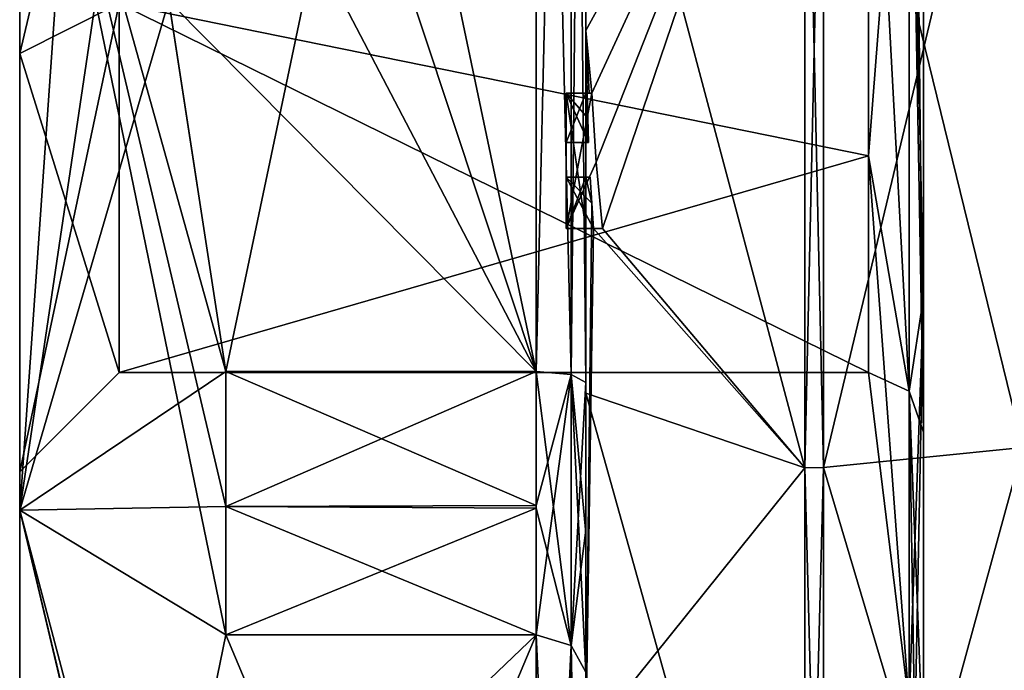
# Model space of a CAD drawing. Extents: x -23 to 700, y -1800 to 0.
# Tile 9 of 196: x -10.1 to -0.19, y -1782.45 to -1775.9. Entities that reach past the tile are written whole.
import ezdxf

# ---------------------------------------------------------------- set-up
doc = ezdxf.new("R2010")
doc.units = 0
doc.header["$LTSCALE"] = 21.316181
for name, color, linetype in [('1633', 7, 'CONTINUOUS'), ('1634', 7, 'CONTINUOUS'), ('1635', 7, 'CONTINUOUS'), ('1636', 7, 'CONTINUOUS'), ('1637', 7, 'CONTINUOUS'), ('1640', 7, 'CONTINUOUS'), ('1645', 7, 'CONTINUOUS'), ('1646', 7, 'CONTINUOUS'), ('1647', 7, 'CONTINUOUS'), ('1648', 7, 'CONTINUOUS'), ('1650', 7, 'CONTINUOUS'), ('1653', 7, 'CONTINUOUS'), ('1654', 7, 'CONTINUOUS'), ('1655', 7, 'CONTINUOUS'), ('1657', 7, 'CONTINUOUS'), ('1658', 7, 'CONTINUOUS'), ('1659', 7, 'CONTINUOUS'), ('1660', 7, 'CONTINUOUS'), ('1691', 7, 'CONTINUOUS'), ('1692', 7, 'CONTINUOUS'), ('1718', 7, 'CONTINUOUS'), ('1721', 7, 'CONTINUOUS'), ('1722', 7, 'CONTINUOUS'), ('1723', 7, 'CONTINUOUS'), ('1724', 7, 'CONTINUOUS'), ('1725', 7, 'CONTINUOUS'), ('1733', 7, 'CONTINUOUS'), ('1734', 7, 'CONTINUOUS'), ('1735', 7, 'CONTINUOUS'), ('1736', 7, 'CONTINUOUS'), ('1737', 7, 'CONTINUOUS'), ('1738', 7, 'CONTINUOUS'), ('1739', 7, 'CONTINUOUS'), ('1740', 7, 'CONTINUOUS'), ('1741', 7, 'CONTINUOUS'), ('1742', 7, 'CONTINUOUS'), ('1743', 7, 'CONTINUOUS'), ('1814', 7, 'CONTINUOUS'), ('1817', 7, 'CONTINUOUS'), ('1819', 7, 'CONTINUOUS'), ('1822', 7, 'CONTINUOUS')]:
    doc.layers.add(name, color=color, linetype=linetype)

msp = doc.modelspace()

# ---------------------------------------------------------------- linework, layer by layer
at = {"layer": '1633', "linetype": 'CONTINUOUS'}
for points in [[(-10.1, -1772.0007, -8.4499), (-10.1, -1763.1612, -8.8388), (-10.1, -1780.8388, -8.8388), (-10.1, -1772.0007, -8.4499)], [(-10.1, -1763.1612, 8.8388), (-10.1, -1771.9993, 8.4499), (-10.1, -1780.8388, 8.8388), (-10.1, -1763.1612, 8.8388)], [(-10.1, -1763.1612, -8.8388), (-10.1, -1772, -12.5), (-10.1, -1780.8388, -8.8388), (-10.1, -1763.1612, -8.8388)], [(-10.1, -1772, 12.5), (-10.1, -1763.1612, 8.8388), (-10.1, -1780.8388, 8.8388), (-10.1, -1772, 12.5)], [(-10.1, -1771.9993, 8.4499), (-10.1, -1776.236, 7.3114), (-10.1, -1780.8388, 8.8388), (-10.1, -1771.9993, 8.4499)], [(-10.1, -1776.2371, -7.3107), (-10.1, -1772.0007, -8.4499), (-10.1, -1780.8388, -8.8388), (-10.1, -1776.2371, -7.3107)], [(-10.1, -1776.236, 7.3114), (-10.1, -1780.45), (-10.1, -1780.8388, 8.8388), (-10.1, -1776.236, 7.3114)], [(-10.1, -1780.45), (-10.1, -1776.2371, -7.3107), (-10.1, -1784.5), (-10.1, -1780.45)], [(-10.1, -1784.5), (-10.1, -1776.2371, -7.3107), (-10.1, -1780.8388, -8.8388), (-10.1, -1784.5)], [(-10.1, -1780.8388, 8.8388), (-10.1, -1780.45), (-10.1, -1784.5), (-10.1, -1780.8388, 8.8388)]]:
    msp.add_3dface(points, dxfattribs=at)
at = {"layer": '1634', "linetype": 'CONTINUOUS'}
for points in [[(-8.0232, -1764.5597, -15.95), (-4.9, -1779.4403, -15.95), (-8.5978, -1768.2917, -15.95), (-8.0232, -1764.5597, -15.95)], [(-4.9, -1764.5597, -15.95), (-4.9, -1779.4403, -15.95), (-8.0232, -1764.5597, -15.95), (-4.9, -1764.5597, -15.95)], [(-8.5978, -1768.2917, -15.95), (-4.9, -1779.4403, -15.95), (-8.7857, -1772, -15.95), (-8.5978, -1768.2917, -15.95)], [(-8.7857, -1772, -15.95), (-4.9, -1779.4403, -15.95), (-8.5976, -1775.7097, -15.95), (-8.7857, -1772, -15.95)], [(-8.5976, -1775.7097, -15.95), (-4.9, -1779.4403, -15.95), (-8.0232, -1779.4403, -15.95), (-8.5976, -1775.7097, -15.95)]]:
    msp.add_3dface(points, dxfattribs=at)
at = {"layer": '1635', "linetype": 'CONTINUOUS'}
for points in [[(-8.0232, -1782.093, -14.4185), (-4.9, -1789.5332, -1.5315), (-8.7857, -1785.8131, -7.975), (-8.0232, -1782.093, -14.4185)], [(-4.9, -1782.093, -14.4185), (-4.9, -1789.5332, -1.5315), (-8.0232, -1782.093, -14.4185), (-4.9, -1782.093, -14.4185)]]:
    msp.add_3dface(points, dxfattribs=at)
at = {"layer": '1636', "linetype": 'CONTINUOUS'}
for points in [[(-8.0232, -1789.5332, 1.5315), (-4.9, -1782.093, 14.4185), (-8.7857, -1785.8131, 7.975), (-8.0232, -1789.5332, 1.5315)], [(-8.7857, -1785.8131, 7.975), (-4.9, -1782.093, 14.4185), (-8.0232, -1782.093, 14.4185), (-8.7857, -1785.8131, 7.975)], [(-4.9, -1789.5332, 1.5315), (-4.9, -1782.093, 14.4185), (-8.0232, -1789.5332, 1.5315), (-4.9, -1789.5332, 1.5315)]]:
    msp.add_3dface(points, dxfattribs=at)
at = {"layer": '1637', "linetype": 'CONTINUOUS'}
for points in [[(-8.0232, -1779.4403, 15.95), (-4.9, -1764.5597, 15.95), (-8.5978, -1775.7083, 15.95), (-8.0232, -1779.4403, 15.95)], [(-4.9, -1779.4403, 15.95), (-4.9, -1764.5597, 15.95), (-8.0232, -1779.4403, 15.95), (-4.9, -1779.4403, 15.95)]]:
    msp.add_3dface(points, dxfattribs=at)
at = {"layer": '1640', "linetype": 'CONTINUOUS'}
for points in [[(-4.4, -1779.5503, 16.45), (-4.4, -1765.7364, 16.5), (-4.4, -1764.4497, 16.45), (-4.4, -1779.5503, 16.45)], [(-4.4, -1764.4497, -16.45), (-4.4, -1773.0506, -16.5), (-4.4, -1779.5503, -16.45), (-4.4, -1764.4497, -16.45)], [(-4.4, -1766.1297, 16.5), (-4.4, -1765.7364, 16.5), (-4.4, -1779.5503, 16.45), (-4.4, -1766.1297, 16.5)], [(-4.4, -1767.5648, 16.5), (-4.4, -1766.1297, 16.5), (-4.4, -1779.5503, 16.45), (-4.4, -1767.5648, 16.5)], [(-4.4, -1767.9582, 16.5), (-4.4, -1767.5648, 16.5), (-4.4, -1779.5503, 16.45), (-4.4, -1767.9582, 16.5)], [(-4.4, -1769.8781, 16.5), (-4.4, -1767.9582, 16.5), (-4.4, -1779.5503, 16.45), (-4.4, -1769.8781, 16.5)], [(-4.4, -1770.2268, 16.5), (-4.4, -1769.8781, 16.5), (-4.4, -1779.5503, 16.45), (-4.4, -1770.2268, 16.5)], [(-4.4, -1771.8639, 16.5), (-4.4, -1770.2268, 16.5), (-4.4, -1779.5503, 16.45), (-4.4, -1771.8639, 16.5)], [(-4.4, -1772.2828, 16.5), (-4.4, -1771.8639, 16.5), (-4.4, -1779.5503, 16.45), (-4.4, -1772.2828, 16.5)], [(-4.4, -1772.1257, -19.4998), (-4.4, -1779.6608, -17.9321), (-4.4, -1772.1257, -16.7828), (-4.4, -1772.1257, -19.4998)], [(-4.4, -1772.1257, -16.7828), (-4.4, -1779.6608, -17.9321), (-4.4, -1773.0506, -16.7828), (-4.4, -1772.1257, -16.7828)], [(-4.4, -1773.5882, 16.5), (-4.4, -1772.2828, 16.5), (-4.4, -1779.5503, 16.45), (-4.4, -1773.5882, 16.5)], [(-4.4, -1773.0506, -16.7828), (-4.4, -1779.6608, -17.9321), (-4.4, -1773.0506, -16.5), (-4.4, -1773.0506, -16.7828)], [(-4.4, -1773.0506, -16.5), (-4.4, -1779.6608, -17.9321), (-4.4, -1779.5503, -16.45), (-4.4, -1773.0506, -16.5)], [(-4.4, -1775.7888, 16.5), (-4.4, -1773.5882, 16.5), (-4.4, -1779.5503, 16.45), (-4.4, -1775.7888, 16.5)], [(-4.4, -1774.8597, 19.2892), (-4.4, -1775.7888, 16.7828), (-4.4, -1776.0042, 19.0844), (-4.4, -1774.8597, 19.2892)], [(-4.4, -1775.7888, 16.7828), (-4.4, -1775.7888, 16.5), (-4.4, -1776.6371, 16.5), (-4.4, -1775.7888, 16.7828)], [(-4.4, -1776.6371, 16.5), (-4.4, -1775.7888, 16.5), (-4.4, -1779.5503, 16.45), (-4.4, -1776.6371, 16.5)], [(-4.4, -1776.0042, 19.0844), (-4.4, -1775.7888, 16.7828), (-4.4, -1776.6371, 16.5), (-4.4, -1776.0042, 19.0844)], [(-4.4, -1777.1347, 18.8118), (-4.4, -1776.0042, 19.0844), (-4.4, -1777.1347, 16.804), (-4.4, -1777.1347, 18.8118)], [(-4.4, -1777.1347, 16.804), (-4.4, -1776.0042, 19.0844), (-4.4, -1776.6371, 16.804), (-4.4, -1777.1347, 16.804)], [(-4.4, -1776.6371, 16.804), (-4.4, -1776.0042, 19.0844), (-4.4, -1776.6371, 16.5), (-4.4, -1776.6371, 16.804)], [(-4.4, -1778, 16.5), (-4.4, -1776.6371, 16.5), (-4.4, -1779.5503, 16.45), (-4.4, -1778, 16.5)], [(-4.4, -1777.4833, 16.804), (-4.4, -1778, 16.804), (-4.4, -1777.4833, 18.7132), (-4.4, -1777.4833, 16.804)], [(-4.4, -1777.4833, 18.7132), (-4.4, -1778, 16.804), (-4.4, -1779.5503, 16.45), (-4.4, -1777.4833, 18.7132)], [(-4.4, -1783.1573, 15.9926), (-4.4, -1777.4833, 18.7132), (-4.4, -1782.471, 14.7638), (-4.4, -1783.1573, 15.9926)], [(-4.4, -1782.471, 14.7638), (-4.4, -1777.4833, 18.7132), (-4.4, -1781.0705, 15.663), (-4.4, -1782.471, 14.7638)], [(-4.4, -1781.0705, 15.663), (-4.4, -1777.4833, 18.7132), (-4.4, -1779.5503, 16.45), (-4.4, -1781.0705, 15.663)], [(-4.4, -1778, 16.804), (-4.4, -1778, 16.5), (-4.4, -1779.5503, 16.45), (-4.4, -1778, 16.804)], [(-4.4, -1779.5503, -16.45), (-4.4, -1779.6608, -17.9321), (-4.4, -1781.0392, -15.6813), (-4.4, -1779.5503, -16.45)], [(-4.4, -1779.6608, -17.9321), (-4.4, -1786.0038, -13.5699), (-4.4, -1781.0392, -15.6813), (-4.4, -1779.6608, -17.9321)], [(-4.4, -1781.0392, -15.6813), (-4.4, -1786.0038, -13.5699), (-4.4, -1782.471, -14.7638), (-4.4, -1781.0392, -15.6813)]]:
    msp.add_3dface(points, dxfattribs=at)
at = {"layer": '1645', "linetype": 'CONTINUOUS'}
for points in [[(-2.1949, -1780.4124, -20.3092), (-4.4, -1772.1257, -19.4998), (-2.1949, -1772, -21.9825), (-2.1949, -1780.4124, -20.3092)], [(-4.4, -1779.6608, -17.9321), (-4.4, -1772.1257, -19.4998), (-2.1949, -1780.4124, -20.3092), (-4.4, -1779.6608, -17.9321)], [(-4.4, -1786.0038, -13.5699), (-4.4, -1779.6608, -17.9321), (-2.1949, -1787.544, -15.544), (-4.4, -1786.0038, -13.5699)], [(-2.1949, -1787.544, -15.544), (-4.4, -1779.6608, -17.9321), (-2.1949, -1780.4124, -20.3092), (-2.1949, -1787.544, -15.544)]]:
    msp.add_3dface(points, dxfattribs=at)
at = {"layer": '1646', "linetype": 'CONTINUOUS'}
for points in [[(-2.1949, -1772, 21.9825), (-4.4, -1776.0042, 19.0844), (-4.3401, -1776.6371, 19.5), (-2.1949, -1772, 21.9825)], [(-4.4, -1776.0042, 19.0844), (-2.1949, -1772, 21.9825), (-4.3913, -1774.8597, 19.5), (-4.4, -1776.0042, 19.0844)], [(-4.2952, -1777.3336, 19.5), (-2.1949, -1772, 21.9825), (-4.3401, -1776.6371, 19.5), (-4.2952, -1777.3336, 19.5)], [(-4.2315, -1778, 19.5), (-2.1949, -1772, 21.9825), (-4.2952, -1777.3336, 19.5), (-4.2315, -1778, 19.5)], [(-2.1949, -1780.4124, 20.3092), (-2.1949, -1772, 21.9825), (-4.2315, -1778, 19.5), (-2.1949, -1780.4124, 20.3092)], [(-4.4, -1774.8597, 19.2892), (-4.4, -1776.0042, 19.0844), (-4.3913, -1774.8597, 19.5), (-4.4, -1774.8597, 19.2892)], [(-4.4, -1776.0042, 19.0844), (-4.4, -1777.1347, 18.8118), (-4.3877, -1776.6371, 19.196), (-4.4, -1776.0042, 19.0844)], [(-4.3401, -1776.6371, 19.5), (-4.4, -1776.0042, 19.0844), (-4.3683, -1776.6371, 19.3488), (-4.3401, -1776.6371, 19.5)], [(-4.3683, -1776.6371, 19.3488), (-4.4, -1776.0042, 19.0844), (-4.3877, -1776.6371, 19.196), (-4.3683, -1776.6371, 19.3488)], [(-4.3877, -1776.6371, 19.196), (-4.4, -1777.1347, 18.8118), (-4.3809, -1776.8877, 19.196), (-4.3877, -1776.6371, 19.196)], [(-4.3809, -1776.8877, 19.196), (-4.4, -1777.1347, 18.8118), (-4.3931, -1777.1347, 19.0046), (-4.3809, -1776.8877, 19.196)], [(-4.3723, -1777.1347, 19.196), (-4.3809, -1776.8877, 19.196), (-4.3931, -1777.1347, 19.0046), (-4.3723, -1777.1347, 19.196)], [(-4.4, -1777.4833, 18.7132), (-4.4, -1783.1573, 15.9926), (-4.3417, -1777.7438, 19.196), (-4.4, -1777.4833, 18.7132)], [(-4.3891, -1777.4833, 18.956), (-4.4, -1777.4833, 18.7132), (-4.3566, -1777.4833, 19.196), (-4.3891, -1777.4833, 18.956)], [(-4.3566, -1777.4833, 19.196), (-4.4, -1777.4833, 18.7132), (-4.3417, -1777.7438, 19.196), (-4.3566, -1777.4833, 19.196)], [(-4.3417, -1777.7438, 19.196), (-4.4, -1783.1573, 15.9926), (-4.324, -1778, 19.196), (-4.3417, -1777.7438, 19.196)], [(-4.4, -1783.1573, 15.9926), (-2.1949, -1780.4124, 20.3092), (-4.324, -1778, 19.196), (-4.4, -1783.1573, 15.9926)], [(-4.324, -1778, 19.196), (-2.1949, -1780.4124, 20.3092), (-4.2315, -1778, 19.5), (-4.324, -1778, 19.196)], [(-4.2821, -1778, 19.3497), (-4.324, -1778, 19.196), (-4.2315, -1778, 19.5), (-4.2821, -1778, 19.3497)], [(-2.1949, -1780.4124, 20.3092), (-4.4, -1783.1573, 15.9926), (-2.1949, -1787.544, 15.544), (-2.1949, -1780.4124, 20.3092)]]:
    msp.add_3dface(points, dxfattribs=at)
at = {"layer": '1647', "linetype": 'CONTINUOUS'}
for points in [[(0, -1780.2058, 19.8117), (0, -1772, 21.4438), (-2.0094, -1780.4075, 20.2974), (0, -1780.2058, 19.8117)], [(-2.0094, -1780.4075, 20.2974), (0, -1772, 21.4438), (-2.0094, -1772, 21.9698), (-2.0094, -1780.4075, 20.2974)], [(0, -1787.1626, 15.1637), (0, -1780.2058, 19.8117), (-2.0094, -1787.535, 15.535), (0, -1787.1626, 15.1637)], [(-2.0094, -1787.535, 15.535), (0, -1780.2058, 19.8117), (-2.0094, -1780.4075, 20.2974), (-2.0094, -1787.535, 15.535)]]:
    msp.add_3dface(points, dxfattribs=at)
at = {"layer": '1648', "linetype": 'CONTINUOUS'}
for points in [[(0, -1772, -21.4438), (0, -1780.2058, -19.8117), (-2.0094, -1772, -21.9698), (0, -1772, -21.4438)], [(-2.0094, -1772, -21.9698), (0, -1780.2058, -19.8117), (-2.0094, -1780.4075, -20.2974), (-2.0094, -1772, -21.9698)], [(0, -1780.2058, -19.8117), (0, -1787.1626, -15.1637), (-2.0094, -1780.4075, -20.2974), (0, -1780.2058, -19.8117)], [(-2.0094, -1780.4075, -20.2974), (0, -1787.1626, -15.1637), (-2.0094, -1787.535, -15.535), (-2.0094, -1780.4075, -20.2974)]]:
    msp.add_3dface(points, dxfattribs=at)
at = {"layer": '1650', "linetype": 'CONTINUOUS'}
for points in [[(-1.5562, -1772, -7.45), (-1.5562, -1777.2679, -5.2679), (-1.1443, -1772, -10.8047), (-1.5562, -1772, -7.45)], [(-1.1443, -1772, -10.8047), (-1.5562, -1777.2679, -5.2679), (-1.1443, -1779.64, -7.6401), (-1.1443, -1772, -10.8047)], [(-1.5562, -1777.2679, 5.2679), (-1.5562, -1772, 7.45), (-1.1443, -1779.64, 7.6401), (-1.5562, -1777.2679, 5.2679)], [(-1.5562, -1772, 7.45), (-1.1443, -1772, 10.8047), (-1.1443, -1779.64, 7.6401), (-1.5562, -1772, 7.45)], [(-1.5562, -1777.2679, -5.2679), (-1.5562, -1779.45), (-1.1443, -1779.64, -7.6401), (-1.5562, -1777.2679, -5.2679)], [(-1.5562, -1779.45), (-1.5562, -1777.2679, 5.2679), (-1.1443, -1782.8047), (-1.5562, -1779.45)], [(-1.1443, -1782.8047), (-1.5562, -1777.2679, 5.2679), (-1.1443, -1779.64, 7.6401), (-1.1443, -1782.8047)], [(-1.1443, -1779.64, -7.6401), (-1.5562, -1779.45), (-1.1443, -1782.8047), (-1.1443, -1779.64, -7.6401)]]:
    msp.add_3dface(points, dxfattribs=at)
at = {"layer": '1653', "linetype": 'CONTINUOUS'}
for points in [[(-2.1949, -1780.4124, -20.3092), (-2.1949, -1772, -21.9825), (-2.0094, -1780.4075, -20.2974), (-2.1949, -1780.4124, -20.3092)], [(-2.1949, -1772, -21.9825), (-2.0094, -1772, -21.9698), (-2.0094, -1780.4075, -20.2974), (-2.1949, -1772, -21.9825)], [(-2.1949, -1780.4124, -20.3092), (-2.0094, -1780.4075, -20.2974), (-2.0094, -1787.535, -15.535), (-2.1949, -1780.4124, -20.3092)], [(-2.1949, -1787.544, -15.544), (-2.1949, -1780.4124, -20.3092), (-2.0094, -1787.535, -15.535), (-2.1949, -1787.544, -15.544)]]:
    msp.add_3dface(points, dxfattribs=at)
at = {"layer": '1654', "linetype": 'CONTINUOUS'}
for points in [[(-2.1949, -1772, 21.9825), (-2.1949, -1780.4124, 20.3092), (-2.0094, -1772, 21.9698), (-2.1949, -1772, 21.9825)], [(-2.1949, -1780.4124, 20.3092), (-2.0094, -1780.4075, 20.2974), (-2.0094, -1772, 21.9698), (-2.1949, -1780.4124, 20.3092)], [(-2.1949, -1780.4124, 20.3092), (-2.1949, -1787.544, 15.544), (-2.0094, -1780.4075, 20.2974), (-2.1949, -1780.4124, 20.3092)], [(-2.1949, -1787.544, 15.544), (-2.0094, -1787.535, 15.535), (-2.0094, -1780.4075, 20.2974), (-2.1949, -1787.544, 15.544)]]:
    msp.add_3dface(points, dxfattribs=at)
at = {"layer": '1655', "linetype": 'CONTINUOUS'}
for points in [[(-10.1, -1780.8388, -8.8388), (-10.1, -1772, -12.5), (-8.0232, -1782.093, -14.4185), (-10.1, -1780.8388, -8.8388)], [(-10.1, -1772, -12.5), (-8.5976, -1775.7097, -15.95), (-8.0232, -1779.4403, -15.95), (-10.1, -1772, -12.5)], [(-10.1, -1772, -12.5), (-8.0232, -1779.4403, -15.95), (-8.0232, -1780.8, -15.242), (-10.1, -1772, -12.5)], [(-8.0232, -1782.093, -14.4185), (-10.1, -1772, -12.5), (-8.0232, -1780.8, -15.242), (-8.0232, -1782.093, -14.4185)], [(-10.1, -1772, 12.5), (-10.1, -1780.8388, 8.8388), (-9.4827, -1772, 14.2402), (-10.1, -1772, 12.5)], [(-10.1, -1780.8388, 8.8388), (-8.5978, -1775.7083, 15.95), (-8.7857, -1772, 15.95), (-10.1, -1780.8388, 8.8388)], [(-10.1, -1780.8388, 8.8388), (-8.7857, -1772, 15.95), (-9.4827, -1772, 14.2402), (-10.1, -1780.8388, 8.8388)], [(-10.1, -1780.8388, 8.8388), (-8.0232, -1779.4403, 15.95), (-8.5978, -1775.7083, 15.95), (-10.1, -1780.8388, 8.8388)], [(-8.0232, -1779.4403, 15.95), (-10.1, -1780.8388, 8.8388), (-8.0232, -1780.8, 15.242), (-8.0232, -1779.4403, 15.95)], [(-10.1, -1780.8388, 8.8388), (-8.0232, -1782.093, 14.4185), (-8.0232, -1780.8, 15.242), (-10.1, -1780.8388, 8.8388)], [(-10.1, -1780.8388, 8.8388), (-10.1, -1784.5), (-8.7857, -1785.8131, 7.975), (-10.1, -1780.8388, 8.8388)], [(-10.1, -1780.8388, 8.8388), (-8.7857, -1785.8131, 7.975), (-8.0232, -1782.093, 14.4185), (-10.1, -1780.8388, 8.8388)], [(-10.1, -1784.5), (-10.1, -1780.8388, -8.8388), (-8.0232, -1789.6), (-10.1, -1784.5)], [(-10.1, -1780.8388, -8.8388), (-8.0232, -1782.093, -14.4185), (-8.7857, -1785.8131, -7.975), (-10.1, -1780.8388, -8.8388)], [(-10.1, -1780.8388, -8.8388), (-8.7857, -1785.8131, -7.975), (-8.0232, -1789.5332, -1.5315), (-10.1, -1780.8388, -8.8388)], [(-10.1, -1780.8388, -8.8388), (-8.0232, -1789.5332, -1.5315), (-8.0232, -1789.6), (-10.1, -1780.8388, -8.8388)]]:
    msp.add_3dface(points, dxfattribs=at)
at = {"layer": '1657', "linetype": 'CONTINUOUS'}
for points in [[(-1.5562, -1777.2679, -5.2679), (-1.5562, -1772, -7.45), (-9.1, -1775.7352, -6.446), (-1.5562, -1777.2679, -5.2679)], [(-9.1, -1779.45), (-1.5562, -1777.2679, -5.2679), (-9.1, -1775.7352, -6.446), (-9.1, -1779.45)], [(-1.5562, -1779.45), (-1.5562, -1777.2679, -5.2679), (-9.1, -1779.45), (-1.5562, -1779.45)]]:
    msp.add_3dface(points, dxfattribs=at)
at = {"layer": '1658', "linetype": 'CONTINUOUS'}
for points in [[(-1.5562, -1777.2679, 5.2679), (-9.1, -1775.7337, 6.4468), (-1.5562, -1772, 7.45), (-1.5562, -1777.2679, 5.2679)], [(-1.5562, -1779.45), (-9.1, -1779.45), (-9.1, -1775.7337, 6.4468), (-1.5562, -1779.45)], [(-1.5562, -1779.45), (-9.1, -1775.7337, 6.4468), (-1.5562, -1777.2679, 5.2679), (-1.5562, -1779.45)]]:
    msp.add_3dface(points, dxfattribs=at)
at = {"layer": '1659', "linetype": 'CONTINUOUS'}
for points in [[(-10.1, -1772.0007, -8.4499), (-10.1, -1776.2371, -7.3107), (-9.1, -1772.0008, -7.45), (-10.1, -1772.0007, -8.4499)], [(-10.1, -1776.2371, -7.3107), (-9.1, -1775.7352, -6.446), (-9.1, -1772.0008, -7.45), (-10.1, -1776.2371, -7.3107)], [(-10.1, -1776.2371, -7.3107), (-10.1, -1780.45), (-9.1, -1775.7352, -6.446), (-10.1, -1776.2371, -7.3107)], [(-10.1, -1780.45), (-9.1, -1779.45), (-9.1, -1775.7352, -6.446), (-10.1, -1780.45)]]:
    msp.add_3dface(points, dxfattribs=at)
at = {"layer": '1660', "linetype": 'CONTINUOUS'}
for points in [[(-10.1, -1776.236, 7.3114), (-10.1, -1771.9993, 8.4499), (-9.1, -1775.7337, 6.4468), (-10.1, -1776.236, 7.3114)], [(-9.1, -1779.45), (-10.1, -1776.236, 7.3114), (-9.1, -1775.7337, 6.4468), (-9.1, -1779.45)], [(-10.1, -1780.45), (-10.1, -1776.236, 7.3114), (-9.1, -1779.45), (-10.1, -1780.45)]]:
    msp.add_3dface(points, dxfattribs=at)
at = {"layer": '1691', "linetype": 'CONTINUOUS'}
for points in [[(-4.6, -1776.6371, 19.5), (-4.6, -1776.6371, 19.196), (-4.6, -1777.1347, 19.196), (-4.6, -1776.6371, 19.5)], [(-4.6, -1778, 19.5), (-4.6, -1776.6371, 19.5), (-4.6, -1778, 19.196), (-4.6, -1778, 19.5)], [(-4.6, -1778, 19.196), (-4.6, -1776.6371, 19.5), (-4.6, -1777.4833, 19.196), (-4.6, -1778, 19.196)], [(-4.6, -1777.4833, 19.196), (-4.6, -1776.6371, 19.5), (-4.6, -1777.1347, 19.196), (-4.6, -1777.4833, 19.196)], [(-4.6, -1776.6371, 16.5), (-4.6, -1778, 16.5), (-4.6, -1776.6371, 16.804), (-4.6, -1776.6371, 16.5)], [(-4.6, -1776.6371, 16.804), (-4.6, -1778, 16.5), (-4.6, -1777.1347, 16.804), (-4.6, -1776.6371, 16.804)], [(-4.6, -1777.4833, 16.804), (-4.6, -1777.4833, 19.196), (-4.6, -1777.1347, 19.196), (-4.6, -1777.4833, 16.804)], [(-4.6, -1778, 16.5), (-4.6, -1777.4833, 16.804), (-4.6, -1777.1347, 16.804), (-4.6, -1778, 16.5)], [(-4.6, -1777.1347, 16.804), (-4.6, -1777.4833, 16.804), (-4.6, -1777.1347, 19.196), (-4.6, -1777.1347, 16.804)], [(-4.6, -1778, 16.804), (-4.6, -1777.4833, 16.804), (-4.6, -1778, 16.5), (-4.6, -1778, 16.804)]]:
    msp.add_3dface(points, dxfattribs=at)
at = {"layer": '1692', "linetype": 'CONTINUOUS'}
for points in [[(-4.3401, -1776.6371, 19.5), (-4.3683, -1776.6371, 19.3488), (-4.6, -1776.6371, 19.5), (-4.3401, -1776.6371, 19.5)], [(-4.3683, -1776.6371, 19.3488), (-4.3877, -1776.6371, 19.196), (-4.6, -1776.6371, 19.5), (-4.3683, -1776.6371, 19.3488)], [(-4.3877, -1776.6371, 19.196), (-4.6, -1776.6371, 19.196), (-4.6, -1776.6371, 19.5), (-4.3877, -1776.6371, 19.196)]]:
    msp.add_3dface(points, dxfattribs=at)
at = {"layer": '1718', "linetype": 'CONTINUOUS'}
for points in [[(-4.549, -1764.5279, 16.094), (-4.9, -1764.5597, 15.95), (-4.549, -1779.4721, 16.094), (-4.549, -1764.5279, 16.094)], [(-4.4, -1779.5503, 16.45), (-4.4, -1764.4497, 16.45), (-4.549, -1764.5279, 16.094), (-4.4, -1779.5503, 16.45)], [(-4.4, -1779.5503, 16.45), (-4.549, -1764.5279, 16.094), (-4.549, -1779.4721, 16.094), (-4.4, -1779.5503, 16.45)], [(-4.9, -1764.5597, 15.95), (-4.9, -1779.4403, 15.95), (-4.549, -1779.4721, 16.094), (-4.9, -1764.5597, 15.95)]]:
    msp.add_3dface(points, dxfattribs=at)
at = {"layer": '1721', "linetype": 'CONTINUOUS'}
for points in [[(-4.9, -1779.4403, -15.95), (-4.9, -1764.5597, -15.95), (-4.549, -1764.5279, -16.094), (-4.9, -1779.4403, -15.95)], [(-4.549, -1779.4721, -16.094), (-4.9, -1779.4403, -15.95), (-4.549, -1764.5279, -16.094), (-4.549, -1779.4721, -16.094)], [(-4.4, -1764.4497, -16.45), (-4.4, -1779.5503, -16.45), (-4.549, -1779.4721, -16.094), (-4.4, -1764.4497, -16.45)], [(-4.4, -1764.4497, -16.45), (-4.549, -1779.4721, -16.094), (-4.549, -1764.5279, -16.094), (-4.4, -1764.4497, -16.45)]]:
    msp.add_3dface(points, dxfattribs=at)
at = {"layer": '1722', "linetype": 'CONTINUOUS'}
for points in [[(-4.9, -1789.5332, -1.5315), (-4.9, -1782.093, -14.4185), (-4.549, -1782.2017, -14.518), (-4.9, -1789.5332, -1.5315)], [(-4.549, -1789.6738, -1.5759), (-4.9, -1789.5332, -1.5315), (-4.549, -1782.2017, -14.518), (-4.549, -1789.6738, -1.5759)], [(-4.4, -1782.471, -14.7638), (-4.549, -1789.6738, -1.5759), (-4.549, -1782.2017, -14.518), (-4.4, -1782.471, -14.7638)]]:
    msp.add_3dface(points, dxfattribs=at)
at = {"layer": '1723', "linetype": 'CONTINUOUS'}
for points in [[(-4.9, -1782.093, 14.4185), (-4.9, -1789.5332, 1.5315), (-4.549, -1789.6738, 1.5759), (-4.9, -1782.093, 14.4185)], [(-4.549, -1782.2017, 14.518), (-4.9, -1782.093, 14.4185), (-4.549, -1789.6738, 1.5759), (-4.549, -1782.2017, 14.518)], [(-4.4, -1790.0213, 1.6862), (-4.4, -1782.471, 14.7638), (-4.549, -1782.2017, 14.518), (-4.4, -1790.0213, 1.6862)], [(-4.4, -1790.0213, 1.6862), (-4.549, -1782.2017, 14.518), (-4.549, -1789.6738, 1.5759), (-4.4, -1790.0213, 1.6862)]]:
    msp.add_3dface(points, dxfattribs=at)
at = {"layer": '1724', "linetype": 'CONTINUOUS'}
for points in [[(-1, -1768.4807, -10.8301), (-1.1443, -1772, -10.8047), (-1, -1778.6928, -9.2132), (-1, -1768.4807, -10.8301)], [(-1.1443, -1772, -10.8047), (-1.1443, -1779.64, -7.6401), (-1, -1778.6928, -9.2132), (-1.1443, -1772, -10.8047)], [(-1.1443, -1779.64, -7.6401), (-1.1443, -1782.8047), (-1, -1778.6928, -9.2132), (-1.1443, -1779.64, -7.6401)], [(-1.1443, -1782.8047), (-1.0897, -1783.1005, 0), (-1, -1778.6928, -9.2132), (-1.1443, -1782.8047)], [(-1.0897, -1783.1005, 0), (-1, -1783.3877, 0), (-1, -1778.6928, -9.2132), (-1.0897, -1783.1005, 0)]]:
    msp.add_3dface(points, dxfattribs=at)
at = {"layer": '1725', "linetype": 'CONTINUOUS'}
for points in [[(-1.1443, -1779.64, 7.6401), (-1.1443, -1772, 10.8047), (-1, -1780.0523, 8.0523), (-1.1443, -1779.64, 7.6401)], [(-1, -1780.0523, 8.0523), (-1.1443, -1772, 10.8047), (-1.0897, -1772, 11.1005), (-1, -1780.0523, 8.0523)], [(-1, -1772, 11.3877), (-1, -1780.0523, 8.0523), (-1.0897, -1772, 11.1005), (-1, -1772, 11.3877)], [(-1.1443, -1782.8047), (-1.1443, -1779.64, 7.6401), (-1.0897, -1783.1005, 0), (-1.1443, -1782.8047)], [(-1, -1783.3877, 0), (-1.1443, -1779.64, 7.6401), (-1, -1780.0523, 8.0523), (-1, -1783.3877, 0)], [(-1.1443, -1779.64, 7.6401), (-1, -1783.3877, 0), (-1.0897, -1783.1005, 0), (-1.1443, -1779.64, 7.6401)]]:
    msp.add_3dface(points, dxfattribs=at)
at = {"layer": '1733', "linetype": 'CONTINUOUS'}
for points in [[(-4.3877, -1776.6371, 19.196), (-4.3809, -1776.8877, 19.196), (-4.6, -1776.6371, 19.196), (-4.3877, -1776.6371, 19.196)], [(-4.3809, -1776.8877, 19.196), (-4.3723, -1777.1347, 19.196), (-4.6, -1776.6371, 19.196), (-4.3809, -1776.8877, 19.196)], [(-4.6, -1776.6371, 19.196), (-4.3723, -1777.1347, 19.196), (-4.6, -1777.1347, 19.196), (-4.6, -1776.6371, 19.196)]]:
    msp.add_3dface(points, dxfattribs=at)
at = {"layer": '1734', "linetype": 'CONTINUOUS'}
for points in [[(-4.4, -1777.1347, 18.8118), (-4.4, -1777.1347, 16.804), (-4.6, -1777.1347, 19.196), (-4.4, -1777.1347, 18.8118)], [(-4.3931, -1777.1347, 19.0046), (-4.4, -1777.1347, 18.8118), (-4.6, -1777.1347, 19.196), (-4.3931, -1777.1347, 19.0046)], [(-4.4, -1777.1347, 16.804), (-4.6, -1777.1347, 16.804), (-4.6, -1777.1347, 19.196), (-4.4, -1777.1347, 16.804)], [(-4.3723, -1777.1347, 19.196), (-4.3931, -1777.1347, 19.0046), (-4.6, -1777.1347, 19.196), (-4.3723, -1777.1347, 19.196)]]:
    msp.add_3dface(points, dxfattribs=at)
at = {"layer": '1735', "linetype": 'CONTINUOUS'}
for points in [[(-4.4, -1777.1347, 16.804), (-4.4, -1776.6371, 16.804), (-4.6, -1777.1347, 16.804), (-4.4, -1777.1347, 16.804)], [(-4.4, -1776.6371, 16.804), (-4.6, -1776.6371, 16.804), (-4.6, -1777.1347, 16.804), (-4.4, -1776.6371, 16.804)]]:
    msp.add_3dface(points, dxfattribs=at)
at = {"layer": '1736', "linetype": 'CONTINUOUS'}
for points in [[(-4.4, -1776.6371, 16.804), (-4.4, -1776.6371, 16.5), (-4.6, -1776.6371, 16.804), (-4.4, -1776.6371, 16.804)], [(-4.4, -1776.6371, 16.5), (-4.6, -1776.6371, 16.5), (-4.6, -1776.6371, 16.804), (-4.4, -1776.6371, 16.5)]]:
    msp.add_3dface(points, dxfattribs=at)
at = {"layer": '1737', "linetype": 'CONTINUOUS'}
for points in [[(-4.4, -1776.6371, 16.5), (-4.4, -1778, 16.5), (-4.6, -1776.6371, 16.5), (-4.4, -1776.6371, 16.5)], [(-4.4, -1778, 16.5), (-4.6, -1778, 16.5), (-4.6, -1776.6371, 16.5), (-4.4, -1778, 16.5)]]:
    msp.add_3dface(points, dxfattribs=at)
at = {"layer": '1738', "linetype": 'CONTINUOUS'}
for points in [[(-4.4, -1778, 16.5), (-4.4, -1778, 16.804), (-4.6, -1778, 16.5), (-4.4, -1778, 16.5)], [(-4.4, -1778, 16.804), (-4.6, -1778, 16.804), (-4.6, -1778, 16.5), (-4.4, -1778, 16.804)]]:
    msp.add_3dface(points, dxfattribs=at)
at = {"layer": '1739', "linetype": 'CONTINUOUS'}
for points in [[(-4.4, -1778, 16.804), (-4.4, -1777.4833, 16.804), (-4.6, -1778, 16.804), (-4.4, -1778, 16.804)], [(-4.4, -1777.4833, 16.804), (-4.6, -1777.4833, 16.804), (-4.6, -1778, 16.804), (-4.4, -1777.4833, 16.804)]]:
    msp.add_3dface(points, dxfattribs=at)
at = {"layer": '1740', "linetype": 'CONTINUOUS'}
for points in [[(-4.4, -1777.4833, 16.804), (-4.4, -1777.4833, 18.7132), (-4.6, -1777.4833, 16.804), (-4.4, -1777.4833, 16.804)], [(-4.4, -1777.4833, 18.7132), (-4.3891, -1777.4833, 18.956), (-4.6, -1777.4833, 16.804), (-4.4, -1777.4833, 18.7132)], [(-4.3891, -1777.4833, 18.956), (-4.3566, -1777.4833, 19.196), (-4.6, -1777.4833, 19.196), (-4.3891, -1777.4833, 18.956)], [(-4.3891, -1777.4833, 18.956), (-4.6, -1777.4833, 19.196), (-4.6, -1777.4833, 16.804), (-4.3891, -1777.4833, 18.956)]]:
    msp.add_3dface(points, dxfattribs=at)
at = {"layer": '1741', "linetype": 'CONTINUOUS'}
for points in [[(-4.3566, -1777.4833, 19.196), (-4.3417, -1777.7438, 19.196), (-4.6, -1777.4833, 19.196), (-4.3566, -1777.4833, 19.196)], [(-4.3417, -1777.7438, 19.196), (-4.324, -1778, 19.196), (-4.6, -1777.4833, 19.196), (-4.3417, -1777.7438, 19.196)], [(-4.324, -1778, 19.196), (-4.6, -1778, 19.196), (-4.6, -1777.4833, 19.196), (-4.324, -1778, 19.196)]]:
    msp.add_3dface(points, dxfattribs=at)
at = {"layer": '1742', "linetype": 'CONTINUOUS'}
for points in [[(-4.324, -1778, 19.196), (-4.2821, -1778, 19.3497), (-4.6, -1778, 19.5), (-4.324, -1778, 19.196)], [(-4.324, -1778, 19.196), (-4.6, -1778, 19.5), (-4.6, -1778, 19.196), (-4.324, -1778, 19.196)], [(-4.2821, -1778, 19.3497), (-4.2315, -1778, 19.5), (-4.6, -1778, 19.5), (-4.2821, -1778, 19.3497)]]:
    msp.add_3dface(points, dxfattribs=at)
at = {"layer": '1743', "linetype": 'CONTINUOUS'}
for points in [[(-4.2952, -1777.3336, 19.5), (-4.3401, -1776.6371, 19.5), (-4.6, -1778, 19.5), (-4.2952, -1777.3336, 19.5)], [(-4.3401, -1776.6371, 19.5), (-4.6, -1776.6371, 19.5), (-4.6, -1778, 19.5), (-4.3401, -1776.6371, 19.5)], [(-4.2315, -1778, 19.5), (-4.2952, -1777.3336, 19.5), (-4.6, -1778, 19.5), (-4.2315, -1778, 19.5)]]:
    msp.add_3dface(points, dxfattribs=at)
at = {"layer": '1814', "linetype": 'CONTINUOUS'}
for points in [[(-8.0232, -1779.4403, -15.95), (-4.9, -1779.4403, -15.95), (-4.9, -1780.7905, -15.2475), (-8.0232, -1779.4403, -15.95)], [(-8.0232, -1780.8, -15.242), (-8.0232, -1779.4403, -15.95), (-4.9, -1780.7905, -15.2475), (-8.0232, -1780.8, -15.242)], [(-4.9, -1779.4403, 15.95), (-8.0232, -1779.4403, 15.95), (-8.0232, -1780.8, 15.242), (-4.9, -1779.4403, 15.95)], [(-4.9, -1779.4403, 15.95), (-8.0232, -1780.8, 15.242), (-4.9, -1780.8189, 15.2311), (-4.9, -1779.4403, 15.95)], [(-4.9, -1782.093, -14.4185), (-8.0232, -1780.8, -15.242), (-4.9, -1780.7905, -15.2475), (-4.9, -1782.093, -14.4185)], [(-4.9, -1782.093, -14.4185), (-8.0232, -1782.093, -14.4185), (-8.0232, -1780.8, -15.242), (-4.9, -1782.093, -14.4185)], [(-8.0232, -1780.8, 15.242), (-8.0232, -1782.093, 14.4185), (-4.9, -1780.8189, 15.2311), (-8.0232, -1780.8, 15.242)], [(-8.0232, -1782.093, 14.4185), (-4.9, -1782.093, 14.4185), (-4.9, -1780.8189, 15.2311), (-8.0232, -1782.093, 14.4185)]]:
    msp.add_3dface(points, dxfattribs=at)
at = {"layer": '1817', "linetype": 'CONTINUOUS'}
for points in [[(-4.9, -1780.7905, -15.2475), (-4.9, -1779.4403, -15.95), (-4.549, -1779.4721, -16.094), (-4.9, -1780.7905, -15.2475)], [(-4.9, -1782.093, -14.4185), (-4.9, -1780.7905, -15.2475), (-4.549, -1779.4721, -16.094), (-4.9, -1782.093, -14.4185)], [(-4.549, -1782.2017, -14.518), (-4.9, -1782.093, -14.4185), (-4.549, -1779.4721, -16.094), (-4.549, -1782.2017, -14.518)], [(-4.4, -1779.5503, -16.45), (-4.549, -1782.2017, -14.518), (-4.549, -1779.4721, -16.094), (-4.4, -1779.5503, -16.45)], [(-4.4, -1779.5503, -16.45), (-4.4, -1781.0392, -15.6813), (-4.549, -1782.2017, -14.518), (-4.4, -1779.5503, -16.45)], [(-4.4, -1781.0392, -15.6813), (-4.4, -1782.471, -14.7638), (-4.549, -1782.2017, -14.518), (-4.4, -1781.0392, -15.6813)]]:
    msp.add_3dface(points, dxfattribs=at)
at = {"layer": '1819', "linetype": 'CONTINUOUS'}
for points in [[(-4.9, -1779.4403, 15.95), (-4.9, -1780.8189, 15.2311), (-4.549, -1782.2017, 14.518), (-4.9, -1779.4403, 15.95)], [(-4.549, -1779.4721, 16.094), (-4.9, -1779.4403, 15.95), (-4.549, -1782.2017, 14.518), (-4.549, -1779.4721, 16.094)], [(-4.4, -1782.471, 14.7638), (-4.4, -1781.0705, 15.663), (-4.549, -1779.4721, 16.094), (-4.4, -1782.471, 14.7638)], [(-4.4, -1782.471, 14.7638), (-4.549, -1779.4721, 16.094), (-4.549, -1782.2017, 14.518), (-4.4, -1782.471, 14.7638)], [(-4.4, -1781.0705, 15.663), (-4.4, -1779.5503, 16.45), (-4.549, -1779.4721, 16.094), (-4.4, -1781.0705, 15.663)], [(-4.9, -1780.8189, 15.2311), (-4.9, -1782.093, 14.4185), (-4.549, -1782.2017, 14.518), (-4.9, -1780.8189, 15.2311)]]:
    msp.add_3dface(points, dxfattribs=at)
at = {"layer": '1822', "linetype": 'CONTINUOUS'}
for points in [[(-1, -1783.3877, 0), (-1, -1762.7868, 6.6928), (-1, -1761.1699, -3.5193), (-1, -1783.3877, 0)], [(-1, -1783.3877, 0), (-1, -1761.1699, -3.5193), (-1, -1778.6928, -9.2132), (-1, -1783.3877, 0)], [(-1, -1761.1699, -3.5193), (-1, -1768.4807, -10.8301), (-1, -1778.6928, -9.2132), (-1, -1761.1699, -3.5193)], [(-1, -1783.3877, 0), (-1, -1780.0523, 8.0523), (-1, -1762.7868, 6.6928), (-1, -1783.3877, 0)], [(-1, -1780.0523, 8.0523), (-1, -1772, 11.3877), (-1, -1762.7868, 6.6928), (-1, -1780.0523, 8.0523)]]:
    msp.add_3dface(points, dxfattribs=at)

doc.saveas('drawing.dxf')
